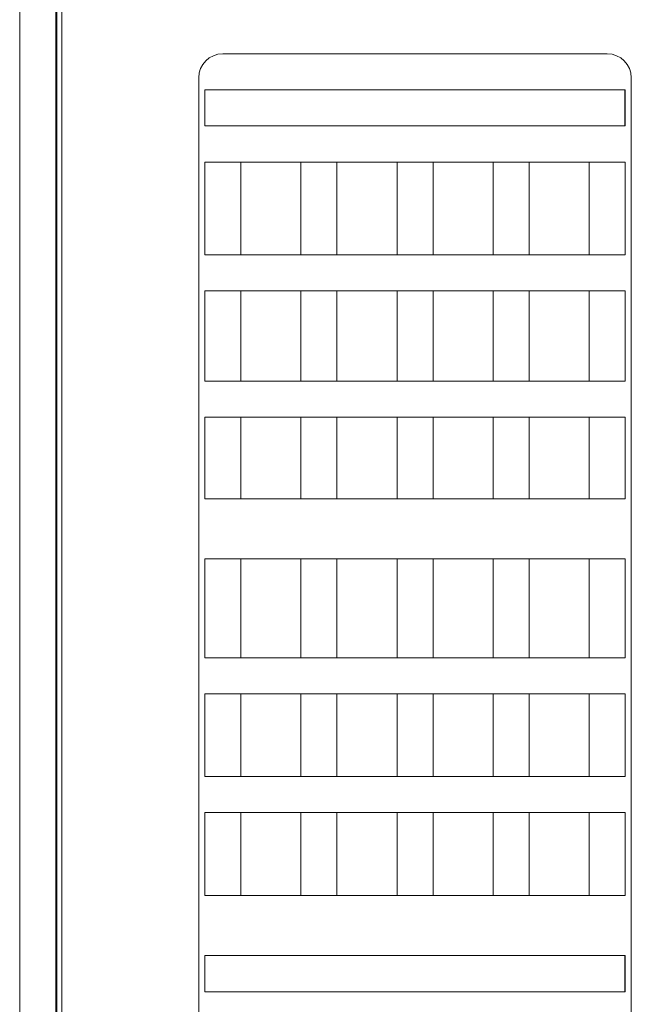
# Model space of a CAD drawing. Header units: millimetres. Extents: x -473 to 23648, y -382 to 1866.
# Tile 61 of 256: x 1342 to 1393, y 59 to 141. Entities that reach past the tile are written whole.
import ezdxf

# ---------------------------------------------------------------- set-up
doc = ezdxf.new("R2010")
doc.units = ezdxf.units.MM
doc.header["$LTSCALE"] = 80
for name, color, linetype in [('02___PRT_ALL_AXES', 7, 'CONTINUOUS'), ('09_ALL_ROUNDS', 7, 'CONTINUOUS'), ('10_ALL_CHAMFER', 7, 'CONTINUOUS'), ('20_ALL_FEATURES', 7, 'CONTINUOUS')]:
    doc.layers.add(name, color=color, linetype=linetype)

msp = doc.modelspace()

# ---------------------------------------------------------------- linework, layer by layer
at = {"layer": '02___PRT_ALL_AXES', "color": 0, "linetype": 'Continuous', "lineweight": 0}
for p, q in [((1345.584, -12.58), (1345.584, 173.42)), ((1390.984, 138.191), (1358.984, 138.191)), ((1356.984, 136.191), (1356.984, 46.191)), ((1392.984, 46.191), (1392.984, 136.191)), ((1357.484, 129.191), (1392.484, 129.191))]:
    msp.add_line(p, q, dxfattribs=at)
for centre, start, end in [((1358.984, 136.191), 90, 180), ((1390.984, 136.191), 0, 90)]:
    msp.add_arc(centre, 2, start, end, dxfattribs=at)
at = {"layer": '09_ALL_ROUNDS', "color": 0, "linetype": 'Continuous', "lineweight": 0}
msp.add_line((1342.084, -12.58), (1342.084, 173.42), dxfattribs=at)
at = {"layer": '10_ALL_CHAMFER', "color": 0, "linetype": 'Continuous', "lineweight": 0}
msp.add_line((1389.484, 84.937), (1389.66, 84.97), dxfattribs=at)
at = {"layer": '20_ALL_FEATURES', "color": 0, "linetype": 'Continuous', "lineweight": 0}
for p, q in [((1345.084, -12.58), (1345.084, 173.42)), ((1345.184, -11.98), (1345.184, 172.82)), ((1357.484, 135.191), (1357.484, 132.191)), ((1392.484, 135.191), (1357.484, 135.191)), ((1392.434, 135.191), (1392.434, 132.191)), ((1392.484, 132.191), (1392.484, 135.191)), ((1357.484, 132.191), (1392.484, 132.191)), ((1357.484, 129.191), (1357.484, 121.47)), ((1360.484, 121.47), (1360.484, 129.191)), ((1365.484, 121.47), (1365.484, 129.191)), ((1368.484, 121.47), (1368.484, 129.191)), ((1373.484, 121.47), (1373.484, 129.191)), ((1376.484, 121.47), (1376.484, 129.191)), ((1381.484, 121.47), (1381.484, 129.191)), ((1384.484, 121.47), (1384.484, 129.191)), ((1389.484, 121.47), (1389.484, 129.191)), ((1392.484, 121.47), (1392.484, 129.191)), ((1357.484, 121.47), (1392.484, 121.47)), ((1357.484, 118.47), (1357.484, 110.97)), ((1392.484, 118.47), (1357.484, 118.47)), ((1360.484, 110.97), (1360.484, 118.47)), ((1365.484, 110.97), (1365.484, 118.47)), ((1368.484, 110.97), (1368.484, 118.47)), ((1373.484, 110.97), (1373.484, 118.47)), ((1376.484, 110.97), (1376.484, 118.47)), ((1381.484, 110.97), (1381.484, 118.47)), ((1384.484, 110.97), (1384.484, 118.47)), ((1389.484, 110.97), (1389.484, 118.47)), ((1392.484, 110.97), (1392.484, 118.47)), ((1357.484, 110.97), (1392.484, 110.97)), ((1357.484, 107.97), (1357.484, 101.191)), ((1392.484, 107.97), (1357.484, 107.97)), ((1360.484, 101.191), (1360.484, 107.97)), ((1365.484, 101.191), (1365.484, 107.97)), ((1368.484, 101.191), (1368.484, 107.97)), ((1373.484, 101.191), (1373.484, 107.97)), ((1376.484, 101.191), (1376.484, 107.97)), ((1381.484, 101.191), (1381.484, 107.97)), ((1384.484, 101.191), (1384.484, 107.97)), ((1389.484, 101.191), (1389.484, 107.97)), ((1392.484, 101.191), (1392.484, 107.97)), ((1357.484, 101.191), (1392.484, 101.191)), ((1357.484, 96.191), (1357.484, 87.97)), ((1357.484, 96.191), (1392.484, 96.191)), ((1360.484, 87.97), (1360.484, 96.191)), ((1365.484, 87.97), (1365.484, 96.191)), ((1368.484, 87.97), (1368.484, 96.191)), ((1373.484, 87.97), (1373.484, 96.191)), ((1376.484, 87.97), (1376.484, 96.191)), ((1381.484, 87.97), (1381.484, 96.191)), ((1384.484, 87.97), (1384.484, 96.191)), ((1389.484, 87.97), (1389.484, 96.191)), ((1392.484, 87.97), (1392.484, 96.191)), ((1357.484, 87.97), (1392.484, 87.97)), ((1357.484, 84.97), (1357.484, 78.095)), ((1392.484, 84.97), (1357.484, 84.97)), ((1360.484, 78.095), (1360.484, 84.97)), ((1365.484, 78.095), (1365.484, 84.97)), ((1368.484, 78.095), (1368.484, 84.97)), ((1373.484, 78.095), (1373.484, 84.97)), ((1376.484, 78.095), (1376.484, 84.97)), ((1381.484, 78.095), (1381.484, 84.97)), ((1384.484, 78.095), (1384.484, 84.97)), ((1389.484, 78.095), (1389.484, 84.97)), ((1392.484, 78.095), (1392.484, 84.97)), ((1357.484, 78.095), (1392.484, 78.095)), ((1392.484, 75.095), (1357.484, 75.095)), ((1357.484, 75.095), (1357.484, 68.191)), ((1360.484, 68.191), (1360.484, 75.095)), ((1365.484, 68.191), (1365.484, 75.095)), ((1368.484, 68.191), (1368.484, 75.095)), ((1373.484, 68.191), (1373.484, 75.095)), ((1376.484, 68.191), (1376.484, 75.095)), ((1381.484, 68.191), (1381.484, 75.095)), ((1384.484, 68.191), (1384.484, 75.095)), ((1389.484, 68.191), (1389.484, 75.095)), ((1392.484, 68.191), (1392.484, 75.095)), ((1357.484, 68.191), (1392.484, 68.191)), ((1357.484, 63.191), (1392.484, 63.191)), ((1357.484, 63.191), (1357.484, 60.191)), ((1392.434, 63.191), (1392.434, 60.191)), ((1392.484, 60.191), (1392.484, 63.191)), ((1392.484, 60.191), (1357.484, 60.191))]:
    msp.add_line(p, q, dxfattribs=at)

doc.saveas('drawing.dxf')
